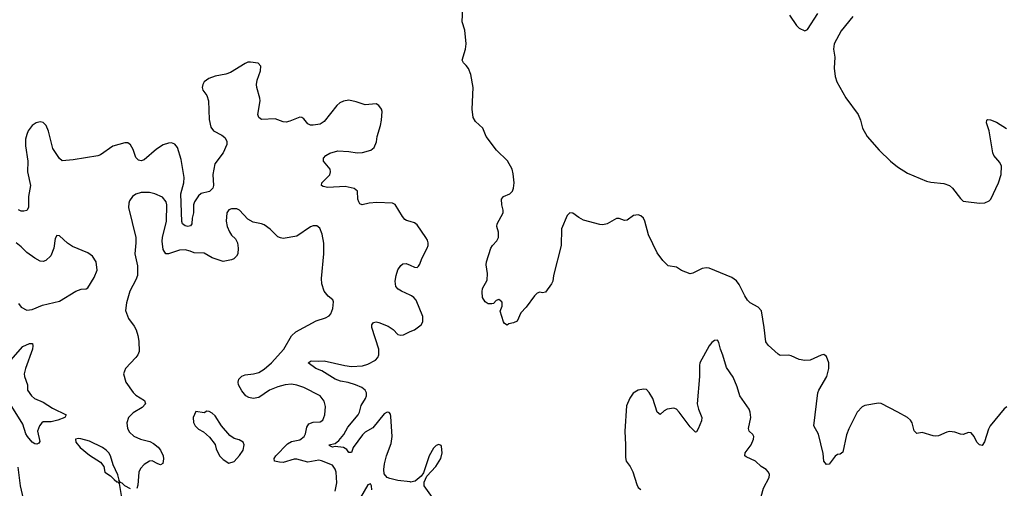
# Model space of a CAD drawing. Header units: inches. Extents: x 2293880 to 2522759, y 823965 to 1006879.
# Tile 164 of 256: x 2347139 to 2354352, y 975151 to 978586. Entities that reach past the tile are written whole.
import ezdxf

# ---------------------------------------------------------------- set-up
doc = ezdxf.new("R2010")
doc.units = ezdxf.units.IN
doc.header["$MEASUREMENT"] = 0
doc.layers.add('C3947', color=7, linetype='Continuous')
doc.layers.add('C3957', color=7, linetype='Continuous')

msp = doc.modelspace()

# ---------------------------------------------------------------- linework, layer by layer
at = {"layer": 'C3947', "color": 5}
for points, elevation in [([(2350000, 977105.8), (2349972.9, 977112.9), (2349961, 977121), (2349942.9, 977142.9), (2349890, 977232.3), (2349870, 977240.5), (2349754.2, 977245.8), (2349698.7, 977241.3), (2349647.8, 977227.8), (2349630, 977237.2), (2349622.9, 977250), (2349615.8, 977270), (2349613, 977330), (2349590, 977349.6), (2349522.7, 977362.7), (2349396.3, 977356.3), (2349362.7, 977362.7), (2349349.2, 977370), (2349353.2, 977390), (2349410, 977448), (2349416.9, 977470), (2349413.6, 977490), (2349365.2, 977550), (2349365.2, 977570), (2349381.2, 977590), (2349410, 977607.7), (2349470, 977624.4), (2349550, 977620.9), (2349610, 977610.3), (2349650, 977613.4), (2349711.2, 977628.8), (2349735.1, 977650), (2349752.7, 977690), (2349757, 977730), (2349782, 977810), (2349789.6, 977850), (2349793.4, 977913.4), (2349789.3, 977930), (2349770, 977957.2), (2349749.3, 977969.3), (2349670, 977962.9), (2349604.2, 977984.2), (2349550, 977995.8), (2349510, 977989.7), (2349484.2, 977975.8), (2349462.6, 977957.4), (2349370, 977838.4), (2349339, 977821), (2349290, 977811.5), (2349270, 977813.6), (2349250, 977822), (2349220.1, 977860.1), (2349206, 977870), (2349190, 977871.1), (2349118.6, 977841.4), (2349090, 977834.8), (2349070, 977837.3), (2349010, 977858.8), (2348910, 977855.4), (2348890, 977869.6), (2348883.1, 977890), (2348899.8, 977990), (2348898.6, 978010), (2348875.4, 978090), (2348874, 978110), (2348878.6, 978141.4), (2348902.6, 978210), (2348906.3, 978246.3), (2348886.6, 978266.6), (2348830, 978274.5), (2348810, 978274), (2348790, 978265.1), (2348682.3, 978197.7), (2348650, 978186.4), (2348570, 978172.3), (2348524.6, 978155.4), (2348490.4, 978130), (2348479.5, 978110), (2348476, 978090), (2348480.3, 978070), (2348509.3, 978029.3), (2348521.8, 977990), (2348526, 977854), (2348538, 977798), (2348557.6, 977770), (2348619.3, 977739.3), (2348641.1, 977721.1), (2348655.6, 977695.6), (2348656.3, 977670), (2348628.9, 977611.1), (2348568.3, 977530), (2348552.7, 977450), (2348558.9, 977370), (2348555, 977350), (2348530, 977327.3), (2348469.1, 977310.9), (2348450, 977293.6), (2348419, 977250), (2348411.5, 977230), (2348411.3, 977170), (2348402.8, 977130), (2348400.9, 977090), (2348390, 977075.1), (2348370, 977069.8), (2348350, 977073.7), (2348332.6, 977090), (2348327.6, 977107.6), (2348318.7, 977310), (2348342.3, 977390), (2348342.8, 977430), (2348322.1, 977562.1), (2348293.8, 977650), (2348274.5, 977674.5), (2348250, 977682), (2348230, 977681.2), (2348190, 977669.7), (2348142.2, 977637.8), (2348050, 977559.6), (2348030, 977551.6), (2348010, 977555.1), (2347990, 977574.5), (2347970, 977634.5), (2347950, 977669.7), (2347930, 977682.3), (2347910, 977683.5), (2347820.9, 977659.1), (2347730, 977595.8), (2347711.1, 977588.9), (2347530, 977558.9), (2347450, 977552.3), (2347430, 977569.4), (2347382.3, 977642.3), (2347349.2, 977769.2), (2347333.6, 977810), (2347310, 977832.3), (2347290, 977836.8), (2347259.1, 977830), (2347230, 977809.7), (2347201.1, 977770), (2347190, 977745.1), (2347182.5, 977710), (2347180.7, 977660.7), (2347197.7, 977550), (2347196.1, 977470), (2347218, 977370), (2347203.8, 977290), (2347202.3, 977210), (2347190, 977187.3), (2347170, 977181.3), (2347150, 977183.5), (2347130, 977193.3)], 220), ([(2349450.9, 975130), (2349462.8, 975190), (2349456.5, 975270), (2349450, 975292), (2349430, 975319.7), (2349350, 975352.9), (2349330, 975356.2), (2349250, 975342.9), (2349170, 975363.9), (2349150, 975364.9), (2349070, 975341.2), (2349041.6, 975341.6), (2349006, 975350), (2349002.4, 975370), (2349014.4, 975390), (2349101.8, 975478.2), (2349130, 975493.2), (2349190, 975506), (2349223, 975530), (2349233.3, 975550), (2349241.5, 975598.5), (2349257.5, 975622.5), (2349290, 975635.8), (2349340.7, 975639.3), (2349359.3, 975650), (2349375.1, 975690), (2349378, 975750), (2349369.2, 975790), (2349341.2, 975830), (2349221.2, 975890), (2349170, 975906.9), (2349130, 975913.3), (2349084.7, 975910), (2349030, 975895.3), (2348970, 975869.7), (2348890, 975816.8), (2348849, 975809), (2348817, 975817), (2348796.3, 975830), (2348766.2, 975866.2), (2348742.2, 975910), (2348739.3, 975930), (2348743.5, 975950), (2348766.1, 975973.9), (2348790, 975982.2), (2348851.1, 975988.9), (2348890, 976000.5), (2348930, 976023.8), (2348982.7, 976070), (2349073.7, 976170), (2349130.8, 976269.2), (2349160.9, 976299.1), (2349310, 976378), (2349379.5, 976400.5), (2349405.6, 976414.4), (2349419, 976430), (2349434, 976470), (2349437.5, 976517.5), (2349432, 976532), (2349398.9, 976558.9), (2349370, 976597.2), (2349351.6, 976650), (2349349.6, 976690), (2349366.6, 976870), (2349367.9, 976947.9), (2349354.2, 977014.1), (2349337.1, 977057.1), (2349314.5, 977074.5), (2349290, 977075.6), (2349270, 977067.3), (2349170, 976998), (2349070, 976982.7), (2349050, 976986), (2349030, 976993.2), (2348973.2, 977050), (2348930, 977081.2), (2348909.5, 977089.5), (2348850, 977100.9), (2348810, 977122.7), (2348748, 977190), (2348730, 977199), (2348690, 977199), (2348670, 977193.2), (2348656, 977170), (2348650.7, 977110), (2348659.1, 977070), (2348674.8, 977030), (2348690, 977006.8), (2348720.5, 976980.5), (2348734, 976950), (2348738.8, 976910), (2348736, 976870), (2348727.1, 976852.9), (2348707.3, 976832.7), (2348690, 976825.2), (2348630, 976813.2), (2348550, 976841.2), (2348490, 976874.5), (2348417.6, 976877.6), (2348388.7, 976890), (2348350, 976898.7), (2348310, 976896.3), (2348230, 976869.3), (2348210, 976869.2), (2348190, 976902), (2348183.3, 976963.3), (2348185.8, 976990), (2348214.4, 977110), (2348215.6, 977230), (2348211.4, 977250), (2348184.5, 977284.5), (2348130, 977309.8), (2348090, 977318.2), (2348030, 977318.3), (2347990, 977307.3), (2347964.9, 977290), (2347942.9, 977257.1), (2347938, 977242), (2347937, 977210), (2347989.2, 976990), (2347990.3, 976950), (2347982, 976870), (2348000.9, 976780.9), (2348003.1, 976730), (2348001.3, 976710), (2347990, 976679), (2347944.7, 976595.3), (2347920.4, 976510), (2347914, 976454), (2347936.8, 976396.8), (2347978.7, 976338.7), (2347992, 976312), (2348004.9, 976270), (2348010.7, 976230), (2348014.4, 976154.4), (2348004.9, 976130), (2347990.7, 976110), (2347914, 976030), (2347899.1, 975990), (2347917.1, 975930), (2347970, 975854), (2347990, 975833.4), (2348054, 975794), (2348061, 975770), (2348035.6, 975744.4), (2347970, 975703.6), (2347936.4, 975670), (2347923.1, 975630), (2347929, 975589), (2347943.4, 975563.4), (2347973.9, 975533.9), (2348022.8, 975510), (2348093.4, 975493.4), (2348119.7, 975479.7), (2348152.3, 975452.3), (2348170.4, 975430), (2348190.4, 975390), (2348192.5, 975367.5), (2348186.4, 975333.6), (2348170, 975324), (2348150, 975329.3), (2348110, 975352), (2348090, 975349.4), (2348050, 975324.5), (2348023.1, 975296.9), (2348012.7, 975270), (2348004.9, 975175.1), (2347996, 975150)], 240), ([(2347130, 976506), (2347150, 976478), (2347190, 976456), (2347230, 976461), (2347306.2, 976493.8), (2347430, 976523.8), (2347550, 976596.3), (2347589.6, 976610.4), (2347626.6, 976613.4), (2347638.9, 976621.1), (2347684.9, 976695.1), (2347705.6, 976750), (2347698.4, 976810), (2347673, 976853), (2347637.6, 976877.6), (2347524.6, 976924.6), (2347490, 976947.3), (2347430, 977001.2), (2347410, 977004), (2347398, 976982), (2347389, 976910), (2347366.2, 976853.8), (2347330, 976820.5), (2347310, 976814.3), (2347290, 976815.8), (2347250, 976836.9), (2347190, 976878.3), (2347150, 976920.5), (2347112.3, 976950)], 240), ([(2350000, 976566.7), (2349934.9, 976594.9), (2349910.6, 976610.6), (2349895.6, 976630), (2349889.8, 976670), (2349895.8, 976710), (2349910, 976753), (2349930, 976784.4), (2349944.5, 976795.5), (2349970, 976799.5), (2350000, 976785.7)], 220), ([(2350000, 975197.3), (2349908.6, 975208.6), (2349850, 975221.9), (2349829.8, 975230), (2349810, 975257), (2349806.9, 975290), (2349810.8, 975330.8), (2349826.3, 975390), (2349859.9, 975480.1), (2349868.2, 975530), (2349857.7, 975677.7), (2349854.8, 975694.8), (2349846.6, 975706.6), (2349830, 975709.7), (2349810, 975696.8), (2349725.1, 975594.9), (2349670, 975562.8), (2349650, 975544.1), (2349582.8, 975450), (2349570, 975414.5), (2349550, 975413.3), (2349535.7, 975435.7), (2349510, 975449.4), (2349450, 975456.4), (2349430, 975451.6), (2349410, 975461.6), (2349403.5, 975470), (2349450, 975478.9), (2349477.8, 975502.2), (2349514.3, 975545.7), (2349541.9, 975598.1), (2349617.9, 975690), (2349628.7, 975710), (2349641.3, 975758.7), (2349671.4, 975810), (2349678.5, 975830), (2349678.9, 975850), (2349669.8, 975870), (2349645.7, 975890), (2349598.7, 975910), (2349545.9, 975925.9), (2349490, 975935.7), (2349449.9, 975949.9), (2349352.3, 976012.3), (2349308.5, 976030), (2349252.3, 976070), (2349273.6, 976086.4), (2349330, 976082.6), (2349370, 976086.5), (2349520.7, 976050), (2349570, 976044.2), (2349649.3, 976049.3), (2349690, 976060.7), (2349746, 976090), (2349763.1, 976110), (2349770.8, 976130), (2349768.9, 976170), (2349718.5, 976330), (2349719.7, 976350), (2349730, 976365.5), (2349749.7, 976370.3), (2349770, 976366.3), (2349839.1, 976339.1), (2349876.1, 976316.1), (2349910, 976278), (2349930, 976272.7), (2349950, 976276.4), (2350000, 976299.5)], 220), ([(2347073.5, 976090), (2347162.6, 976190), (2347210, 976213.6), (2347232.7, 976212.7), (2347236.3, 976196.3), (2347231.6, 976170), (2347181.8, 976030), (2347172.3, 975990), (2347174.7, 975970), (2347195.3, 975910), (2347195.5, 975870), (2347224.9, 975830), (2347248.5, 975810), (2347310, 975782.4), (2347379.5, 975739.5), (2347480.5, 975690), (2347468.4, 975670), (2347419.3, 975650), (2347370, 975638.1), (2347310, 975638.3), (2347300.3, 975630), (2347284.7, 975610), (2347268.2, 975570), (2347285.5, 975494.5), (2347278.8, 975481.2), (2347264.4, 975475.6), (2347250, 975476), (2347231.3, 975490), (2347195.8, 975530), (2347184, 975550), (2347162, 975622), (2347056.1, 975790)], 220), ([(2347950, 975146.6), (2347909.5, 975169.5), (2347890, 975189), (2347874, 975194), (2347870, 975206), (2347866, 975206), (2347868.7, 975211.3), (2347858.4, 975250), (2347823.9, 975323.9), (2347804.2, 975390), (2347792.8, 975410), (2347773, 975430), (2347745.1, 975450), (2347650, 975495.8), (2347586.4, 975513.6), (2347570, 975515.6), (2347547.3, 975510), (2347550.7, 975490), (2347582.4, 975450), (2347650, 975393.4), (2347730, 975342.4), (2347755.5, 975310), (2347762, 975270), (2347803.6, 975243.6), (2347830, 975215.5), (2347850, 975198.8), (2347858.8, 975198.8), (2347867.1, 975187.1), (2347887.4, 975070)], 240), ([(2347180.3, 975010), (2347145, 975170), (2347127.1, 975307.1)], 240), ([(2349719.5, 975139.5), (2349717, 975170), (2349710, 975184), (2349690, 975176), (2349635.8, 975084.2)], 240)]:
    msp.add_lwpolyline(points, dxfattribs=dict(at, elevation=elevation))
at = {"layer": 'C3947', "color": 5, "elevation": 260}
msp.add_lwpolyline([(2348510, 975715.3), (2348490, 975704), (2348430, 975714), (2348410.6, 975669.4), (2348413.2, 975633.2), (2348424.9, 975610), (2348450, 975584), (2348484.5, 975564.5), (2348530, 975524.7), (2348570, 975471), (2348579.3, 975439.3), (2348602.8, 975390), (2348630, 975361), (2348670, 975334.8), (2348710, 975347.3), (2348750, 975391), (2348776, 975430), (2348784, 975470), (2348775.3, 975490), (2348746.8, 975506.8), (2348710, 975517), (2348677.7, 975537.7), (2348617.6, 975610), (2348570, 975682.7), (2348550, 975701.2), (2348526, 975714)], close=True, dxfattribs=at)
at = {"layer": 'C3957', "color": 5}
for points, elevation in [([(2354370, 975748.8), (2354350, 975732.7), (2354249.2, 975610), (2354236.5, 975583.5), (2354207.9, 975492.1), (2354190, 975465.6), (2354170, 975469.7), (2354150, 975488.4), (2354131.5, 975531.5), (2354110, 975557.2), (2354090, 975559.3), (2354050, 975545), (2354030, 975547.6), (2353990, 975563.2), (2353950, 975566.8), (2353930, 975563.6), (2353870, 975535), (2353850, 975532.3), (2353830, 975534.8), (2353750, 975560.8), (2353710, 975552.8), (2353691.6, 975571.6), (2353677.1, 975630), (2353666, 975650), (2353642.6, 975670), (2353572.3, 975710), (2353450, 975773.3), (2353430, 975775), (2353330, 975757.6), (2353310, 975748.4), (2353274, 975710), (2353213, 975587), (2353196, 975544), (2353170, 975415.3), (2353150, 975400.9), (2353130, 975398), (2353112.5, 975387.5), (2353070, 975327), (2353050, 975324.5), (2353030, 975349.2), (2353026, 975406), (2352990, 975548.7), (2352955.6, 975610), (2352986, 975850), (2352993.3, 975870), (2353052.7, 975970), (2353067.7, 976030), (2353065.8, 976070), (2353050, 976117.6), (2353030, 976131.1), (2353010, 976126.9), (2352930, 976090.8), (2352890, 976088.2), (2352850, 976096.3), (2352790, 976123), (2352770, 976126.6), (2352710, 976125.3), (2352695, 976135), (2352621.4, 976201.4), (2352604.9, 976224.9), (2352593.2, 976330), (2352572.8, 976452.8), (2352550, 976478.6), (2352491.2, 976511.2), (2352470, 976530.6), (2352450, 976561.6), (2352410, 976644.2), (2352390, 976672.8), (2352356, 976696), (2352190, 976764.1), (2352170, 976766.4), (2352138.9, 976761.1), (2352070, 976728.4), (2352050, 976724.2), (2351988, 976748), (2351950, 976771.8), (2351890, 976780.9), (2351850, 976819.7), (2351810, 976877.4), (2351745.7, 977010), (2351718.7, 977110), (2351709.5, 977130), (2351688.2, 977148.2), (2351670, 977154.3), (2351636, 977150), (2351590, 977115.6), (2351570, 977113), (2351530, 977129.7), (2351510, 977129.6), (2351442.8, 977090), (2351410, 977081.7), (2351390, 977083.5), (2351270, 977117.1), (2351235.6, 977135.6), (2351190, 977168.6), (2351170, 977169.7), (2351149.5, 977150.5), (2351107.9, 977052.1), (2351105.4, 976930), (2351048.8, 976710), (2351044.4, 976670), (2351035.5, 976650), (2350990.7, 976589.3), (2350970, 976584), (2350950, 976588.7), (2350930, 976582), (2350910, 976562), (2350850, 976478), (2350810, 976438), (2350783.6, 976376.4), (2350756.9, 976363.1), (2350722.8, 976357.2), (2350710, 976346), (2350690, 976358), (2350682, 976370), (2350658, 976450), (2350673.6, 976486.4), (2350674, 976510), (2350670, 976518), (2350650, 976535.3), (2350630, 976528), (2350610, 976506), (2350598, 976502), (2350570, 976502), (2350550, 976518), (2350530, 976548.7), (2350526.3, 976590), (2350530, 976614.8), (2350562.4, 976677.6), (2350565.4, 976725.4), (2350555.6, 976790), (2350559.1, 976810), (2350590, 976910.4), (2350602.3, 976930), (2350635.4, 976964.6), (2350646.9, 976990), (2350647.6, 977027.6), (2350635.3, 977070), (2350636.8, 977090), (2350680.7, 977170), (2350681.6, 977190), (2350671.5, 977230), (2350669.6, 977270), (2350683.7, 977290), (2350730, 977310.2), (2350748, 977330), (2350756.8, 977350), (2350762, 977390), (2350755.2, 977455.2), (2350745.7, 977490), (2350712, 977552), (2350631.5, 977630), (2350555.8, 977730), (2350531, 977791), (2350478.9, 977838.9), (2350460.5, 977870), (2350453.1, 977930), (2350459.8, 978090), (2350443.2, 978183.2), (2350427.4, 978227.4), (2350410.8, 978250.8), (2350389.6, 978270), (2350379.7, 978290), (2350405.8, 978370), (2350409.1, 978410), (2350399.9, 978510), (2350381.4, 978570), (2350386.2, 978670)], 180), ([(2352779.4, 978619.4), (2352830, 978542.4), (2352850, 978523.9), (2352890, 978505.2), (2352910, 978513.4), (2352985.1, 978630)], 180), ([(2353241.6, 978610), (2353156.6, 978503.4), (2353106.5, 978410), (2353099.7, 978370), (2353111.1, 978310), (2353106, 978230), (2353113.4, 978170), (2353125, 978130), (2353190, 978013.8), (2353280.2, 977890), (2353297.5, 977850), (2353313.8, 977790), (2353347.1, 977730), (2353436.1, 977630), (2353517.7, 977550), (2353568.5, 977508.5), (2353642.1, 977462.1), (2353781.6, 977401.6), (2353813.6, 977393.7), (2353910, 977384.6), (2353950.2, 977370.2), (2353972.2, 977350), (2354030, 977274.9), (2354050, 977256.3), (2354070, 977252.7), (2354170, 977240.5), (2354210, 977243.8), (2354241.3, 977258.7), (2354252.3, 977270), (2354310, 977390.3), (2354328.5, 977450), (2354332.1, 977512.1), (2354318.9, 977538.9), (2354276.3, 977590), (2354266.9, 977610), (2354241.5, 977770), (2354221.7, 977830), (2354223.7, 977850), (2354230, 977853.7), (2354250, 977852.4), (2354295.9, 977835.9), (2354368.2, 977788.2)], 180), ([(2350000, 976785.7), (2350030, 976771.8), (2350050, 976768.9), (2350060, 976780), (2350070, 976792.7), (2350084.4, 976835.6), (2350123.1, 976910), (2350130.8, 976930), (2350131.9, 976950), (2350126.9, 976970), (2350115.1, 976990), (2350050, 977082), (2350030, 977098), (2350000, 977105.8)], 220), ([(2350000, 976299.5), (2350030, 976313.4), (2350080.5, 976350), (2350092.1, 976370), (2350091.4, 976410), (2350043.5, 976530), (2350027.4, 976550), (2350010, 976562.3), (2350000, 976566.7)], 220), ([(2352570, 975090.4), (2352587.9, 975152.1), (2352628.7, 975230), (2352631.5, 975251.5), (2352625.7, 975270), (2352608.4, 975288.4), (2352570, 975312), (2352528.8, 975350), (2352461.1, 975381.1), (2352451, 975390), (2352454.8, 975410), (2352497.4, 975470), (2352515.3, 975510), (2352516.4, 975530), (2352510, 975546), (2352482, 975570), (2352476.8, 975590), (2352494.8, 975670), (2352491.2, 975710), (2352483, 975730), (2352414.2, 975830), (2352394.7, 975894.7), (2352364.7, 975964.7), (2352316.6, 976036.6), (2352290, 976126), (2352271.9, 976170), (2352260.5, 976220.5), (2352250, 976238), (2352230, 976233.6), (2352210, 976220.7), (2352190, 976196.2), (2352121.5, 976070), (2352118, 976050), (2352119.7, 975970), (2352102.4, 975770), (2352112.1, 975732.1), (2352137.1, 975670), (2352134.2, 975645.8), (2352110, 975586), (2352096, 975564), (2352090, 975562), (2352050, 975601.2), (2351971, 975710), (2351950, 975731.1), (2351930, 975738.2), (2351882.8, 975730), (2351860.2, 975719.8), (2351830, 975692.3), (2351810, 975709.4), (2351776.4, 975810), (2351750, 975854), (2351730, 975874.5), (2351710, 975877.2), (2351670, 975869.3), (2351632.5, 975847.5), (2351607.5, 975812.5), (2351584.9, 975755.1), (2351571.2, 975570), (2351576.9, 975470), (2351575.8, 975375.8), (2351581.6, 975350), (2351610.2, 975310.2), (2351631.3, 975271.3), (2351659.2, 975179.2), (2351670, 975157.3), (2351690, 975142.4)], 220), ([(2350164, 975084), (2350101.6, 975170), (2350103.1, 975196.9), (2350120.6, 975239.4), (2350188.3, 975310), (2350224.4, 975370), (2350233.1, 975410), (2350230, 975458), (2350226, 975466), (2350210, 975473.2), (2350190, 975464.5), (2350170, 975444.5), (2350138, 975390), (2350096, 975264), (2350080.9, 975239.1), (2350036.5, 975203.5), (2350003, 975197), (2350000, 975197.3)], 220)]:
    msp.add_lwpolyline(points, dxfattribs=dict(at, elevation=elevation))

doc.saveas('drawing.dxf')
